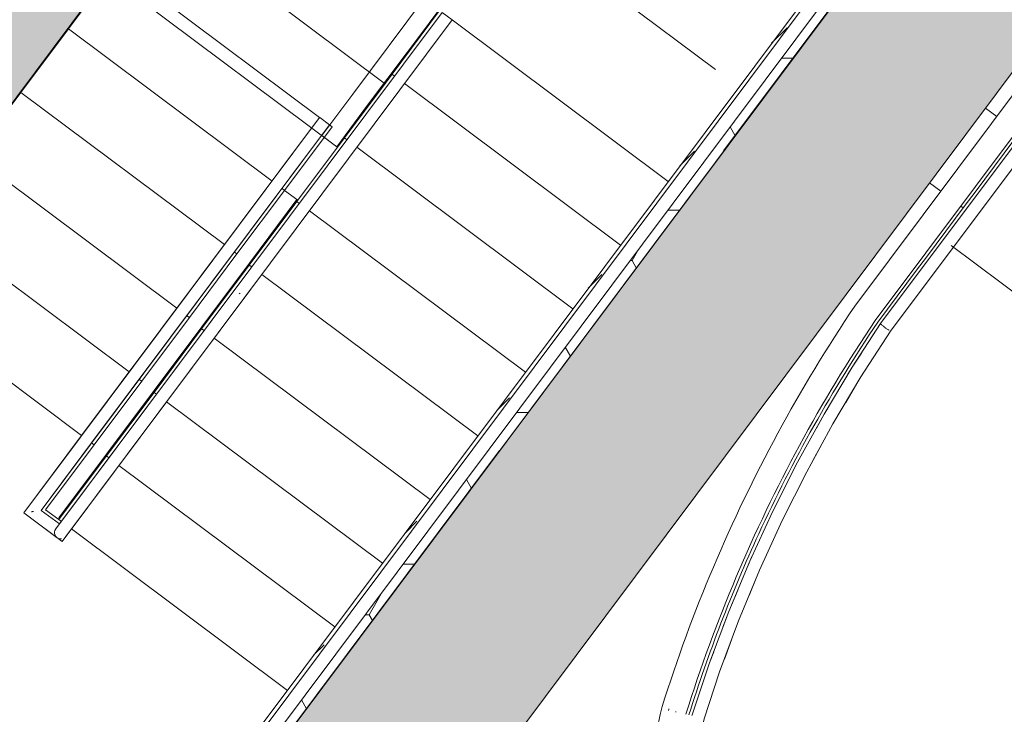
# Model space of a CAD drawing. Header units: millimetres. Extents: x -76482 to 3644, y -39128 to 75172.
# Tile 7 of 149: x -59433 to -56274, y -29872 to -27643. Entities that reach past the tile are written whole.
import ezdxf

# ---------------------------------------------------------------- set-up
doc = ezdxf.new("R2010")
doc.units = ezdxf.units.MM
doc.linetypes.add('Center', pattern=[5999.999824, 2400.000015, -1199.999936, 1199.999936, -1199.999936])
doc.linetypes.add('Grid Line', pattern=[4445, 2540, -635, 635, -635])
for name, color, linetype, lineweight in [('_Above_ Nosing Lines', 7, 'Continuous', 9), ('_Above_ Outlines', 7, 'Continuous', 9), ('_Above_ Riser Lines', 7, 'Continuous', 9), ('_Above_ Top Rails', 7, 'Continuous', 9), ('_Beyond_', 7, 'Continuous', 9), ('Common Edges', 7, 'Continuous', 9), ('Cut Pattern', 7, 'Continuous', 9), ('Floors', 7, 'Continuous', 9), ('Nosing Lines', 7, 'Continuous', 9), ('Outlines', 7, 'Continuous', 9), ('Rails', 7, 'Continuous', 9), ('Riser Lines', 7, 'Continuous', 9), ('Top Rails', 7, 'Continuous', 9), ('Walls-2', 7, 'Continuous', 18)]:
    doc.layers.add(name, color=color, linetype=linetype, lineweight=lineweight)
for name, color, linetype, lineweight, true_color in [('Cut Pattern-1', 9, 'Continuous', 9, 0x808080), ('Grids-2', 7, 'Grid Line', 9, 0xaaaaaa), ('Grids-3', 7, 'Center', 9, 0xaaaaaa)]:
    doc.layers.add(name, color=color, linetype=linetype, lineweight=lineweight, true_color=true_color)

# ---------------------------------------------------------------- blocks, each defined once
blk = doc.blocks.new('Cast-In-Place Stair - ___-3504854-2_ korruse plaan')
at = {"layer": '_Beyond_'}
for p, q in [((-56334.5, -27926.4), (-56298.7, -27953.2)), ((-56514.2, -28166.6), (-56478.4, -28193.4)), ((-56414.3, -28241.3), (-56406.3, -28247.3))]:
    blk.add_line(p, q, dxfattribs=at)
blk = doc.blocks.new('Cast-In-Place Stair - ___-4667856-2_ korruse plaan')
at = {"layer": '_Beyond_'}
for p, q in [((-58544, -28220.4), (-58696.7, -28424.6)), ((-58696.7, -28424.6), (-58849.4, -28628.8)), ((-58696.7, -28424.6), (-58694, -28426.7)), ((-58849.4, -28628.8), (-59002.1, -28833.1)), ((-58849.4, -28628.8), (-58846.7, -28630.9)), ((-59002.1, -28833.1), (-59154.8, -29037.3)), ((-59002.1, -28833.1), (-58999.4, -28835.1)), ((-59154.8, -29037.3), (-59307.6, -29241.5)), ((-59154.8, -29037.3), (-59152.1, -29039.3)), ((-59307.6, -29241.5), (-59304.8, -29243.5))]:
    blk.add_line(p, q, dxfattribs=at)
blk = doc.blocks.new('Ramp - Ramp-13028954-2_ korruse plaan')
at = {"layer": '_Beyond_'}
for points, knots in [([(-54609.8, -25844.7), (-54966.9, -26322.4), (-55657.2, -27245.6), (-56347.6, -28168.8), (-56680.7, -28614.3)], [-0.9209327, -0.9209327, -0.9209327, -0.9209327, -0.4444444, 0, 0, 0, 0]), ([(-56680.7, -28614.3), (-56825.8, -28829.9), (-57055.7, -29238.9), (-57224.2, -29676.2), (-57286.4, -29874.6)], [-1, -1, -1, -1, -0.444444, 0, 0, 0, 0])]:
    blk.add_open_spline(points, degree=3, knots=knots, dxfattribs=at)
blk = doc.blocks.new('Railing - Railing-13028968-2_ korruse plaan')
at = {"layer": 'Rails'}
for p, q in [((-56754.1, -28562.2), (-54861.5, -26031.1)), ((-56688.9, -28608.5), (-54797.4, -26079)), ((-57373.6, -29851.7), (-57372.3, -29847.6)), ((-57352, -29860.6), (-57351.3, -29857.5)), ((-57351.3, -29857.5), (-57350.4, -29854.5)), ((-57328.5, -29865.6), (-57328.1, -29863.6)), ((-57296.2, -29872.4), (-57296.1, -29872)), ((-57296.1, -29872), (-57296, -29871.5))]:
    blk.add_line(p, q, dxfattribs=at)
for points in [[(-57372.3, -29847.6), (-57324.7, -29695.8), (-57214.9, -29396.9), (-57007.9, -28966.5), (-56843, -28694.1), (-56754.1, -28562.2)], [(-57296, -29871.5), (-57249.2, -29722.4), (-57141.4, -29428.7), (-56938.1, -29005.8), (-56776.1, -28738.1), (-56688.9, -28608.5)], [(-57621.4, -30503.2), (-57563.6, -30401.9), (-57463.7, -30190.3), (-57397.7, -29965.8), (-57373.6, -29851.7)]]:
    blk.add_open_spline(points, degree=3, dxfattribs=at)
blk = doc.blocks.new('Top Rail Type - Top Rail_Internal_-13191661-2_ korruse plaan')
at = {"layer": 'Top Rails'}
for p, q in [((-58471.1, -27956.5), (-59238.7, -28983)), ((-59206.6, -29006.9), (-58439.1, -27980.5)), ((-58724, -28483.6), (-59317.8, -29277.6)), ((-59285.7, -29301.5), (-58692, -28507.5)), ((-58729.5, -28520.7), (-58726.1, -28523.2)), ((-59238.7, -28983), (-59420.3, -29225.9)), ((-59364.3, -29217.8), (-59206.6, -29006.9)), ((-59305.8, -29261.5), (-59364.3, -29217.8)), ((-59420.3, -29225.9), (-59313.7, -29305.6))]:
    blk.add_line(p, q, dxfattribs=at)
at = {"layer": 'Top Rails', "flags": 128}
for points in [[(-59317.8, -29277.6), (-59320.3, -29282.1), (-59321.6, -29287.2), (-59321.5, -29292.4), (-59320.1, -29297.4), (-59317.5, -29301.9), (-59313.7, -29305.6)], [(-59298.9, -29309.3), (-59304.1, -29309.4), (-59309.2, -29308.1), (-59313.7, -29305.6), (-59317.5, -29301.9), (-59320.1, -29297.4), (-59321.5, -29292.4), (-59321.6, -29287.2), (-59320.3, -29282.1), (-59317.8, -29277.6)], [(-59313.7, -29305.6), (-59309.2, -29308.1), (-59304.1, -29309.4), (-59298.9, -29309.3)]]:
    blk.add_lwpolyline(points, dxfattribs=at)
at = {"layer": 'Top Rails'}
blk.add_open_spline([(-59395.6, -29222.3), (-59395.1, -29222.2), (-59394, -29222.1), (-59392.3, -29221.8), (-59390.6, -29221.6), (-59389.5, -29221.4), (-59389, -29221.4)], degree=3, knots=[0.46272837, 0.46272837, 0.46272837, 0.46272837, 0.47916667, 0.5, 0.52083333, 0.53727163, 0.53727163, 0.53727163, 0.53727163], dxfattribs=at)
blk = doc.blocks.new('Top Rail Type - Top Rail_Internal_-V121-2_ korruse plaan')
at = {"layer": 'Top Rails'}
for p, q in [((-59305.8, -29261.5), (-58078.1, -27619.8)), ((-58078.1, -27619.8), (-58046.1, -27643.7)), ((-59297.7, -29317.5), (-58046.1, -27643.7)), ((-58471.1, -27956.5), (-59234.7, -28977.6)), ((-58439.6, -27980), (-58470.6, -27956.9)), ((-58439.1, -27980.5), (-59202.6, -29001.5)), ((-59234.7, -28977.6), (-59420.3, -29225.9)), ((-59202.6, -29001.5), (-59364.3, -29217.8)), ((-59364.3, -29217.8), (-59305.8, -29261.5)), ((-59420.3, -29225.9), (-59297.7, -29317.5))]:
    blk.add_line(p, q, dxfattribs=at)
blk = doc.blocks.new('Top Rail Type - Top Rail_Internal_-13191762-2_ korruse plaan')
at = {"layer": '_Above_ Top Rails'}
for p, q in [((-58023, -27424.4), (-58365.1, -27881.9)), ((-57958.2, -27437.9), (-58317.1, -27917.8)), ((-58365.1, -27881.9), (-58464.4, -28014.7)), ((-58317.1, -27917.8), (-58416.3, -28050.6)), ((-58416.3, -28050.6), (-58464.4, -28014.7))]:
    blk.add_line(p, q, dxfattribs=at)
at = {"layer": 'Top Rails'}
blk.add_line((-58006.3, -27402), (-58023, -27424.4), dxfattribs=at)
blk = doc.blocks.new('Handrail Type - Handrail_Internal_-13363563-2_ korruse plaan')
at = {"layer": '_Beyond_'}
for p, q in [((-55702.5, -29049.7), (-55698.1, -29043.6)), ((-55649.5, -29046.3), (-55682.3, -29090.7)), ((-55762.1, -29203.1), (-55793.1, -29248.8)), ((-55982.8, -29569.1), (-56009.7, -29621.6)), ((-56068.2, -29742.2), (-56091.4, -29792.4)), ((-56328.3, -30359.8), (-56313.9, -30309.9)), ((-56384.1, -30531.1), (-56378.8, -30515.3)), ((-56468.9, -30742.9), (-56448.8, -30696.6)), ((-56547.7, -30911.3), (-56524.8, -30864.4))]:
    blk.add_line(p, q, dxfattribs=at)
at = {"layer": '_Beyond_', "flags": 128}
for points in [[(-55690.4, -29033.6), (-55602.1, -28920.6), (-55565.7, -28876.6)], [(-55798.2, -29184.2), (-55789.1, -29170.3), (-55777.8, -29154.6)], [(-55908.7, -29357.4), (-55874.8, -29300.7), (-55840.6, -29248.8)], [(-56029.8, -29571.5), (-55955.1, -29434.5), (-55944.7, -29417.3)], [(-56107.6, -29731.1), (-56098.9, -29711.4), (-56085.3, -29683.9)], [(-56185, -29911.6), (-56162.2, -29854.1), (-56145.7, -29816.9)], [(-56228.4, -30024.3), (-56219.6, -29999.2), (-56212.9, -29982.3)], [(-56262.6, -30275.5), (-56269, -30300.6), (-56273.6, -30315.9)], [(-56302.7, -30412.9), (-56311.5, -30442.4), (-56322.3, -30473.4)], [(-56352.4, -30560.2), (-56360.1, -30582.2), (-56386.2, -30648)], [(-56410.7, -30709.9), (-56414.6, -30719.9), (-56416.2, -30723.2)], [(-56462.3, -30826.3), (-56475.1, -30855), (-56482.8, -30870.3)], [(-56514.1, -30933), (-56541.3, -30987.4), (-56596.7, -31088.3)]]:
    blk.add_lwpolyline(points, dxfattribs=at)
at = {"layer": '_Beyond_'}
blk.add_ellipse((-56252.1, -30152.6), major_axis=(-19.5, 4.5), ratio=0.083396, start_param=6.021386, end_param=6.283185, dxfattribs=at)
blk = doc.blocks.new('Handrail Type - Handrail_Internal_-13363595-2_ korruse plaan')
at = {"layer": '_Beyond_'}
for p, q in [((-56703.3, -28667.6), (-56671.4, -28618.3)), ((-56751.4, -28817.9), (-56783.4, -28871.5)), ((-56859.1, -29003.6), (-56890, -29060.1)), ((-56974.6, -29225.6), (-56984.9, -29246.2)), ((-57070.5, -29435.6), (-57093.3, -29490.8)), ((-57149.7, -29633.5), (-57172.5, -29695.1)), ((-57321.2, -30049.5), (-57307.9, -30004)), ((-57364.6, -30182.7), (-57347.6, -30134.1)), ((-57414.6, -30310.1), (-57395.4, -30263.3)), ((-57376.2, -30321.7), (-57378.5, -30327.4)), ((-57471.2, -30433.4), (-57452.7, -30394.1))]:
    blk.add_line(p, q, dxfattribs=at)
at = {"layer": '_Beyond_', "flags": 128}
for points in [[(-56777.1, -28783.2), (-56762.2, -28758.3), (-56732.8, -28713)], [(-56877.4, -28954), (-56852.7, -28909.3), (-56841.1, -28889.9)], [(-56948.4, -29084.6), (-56937.7, -29063.4), (-56929.1, -29047.9)], [(-57018.2, -29223.1), (-57017, -29220.5), (-56999, -29184.7)], [(-57098.3, -29398.9), (-57090.6, -29380.4), (-57084, -29366.1)], [(-57177.1, -29592.9), (-57158.4, -29542.9), (-57129.4, -29473.5)], [(-57231.9, -29742.8), (-57220.2, -29707.7), (-57206.9, -29672.4)], [(-57237.9, -29886.7), (-57266.4, -30005), (-57268.8, -30013.3)], [(-57292, -30091.6), (-57301.4, -30123.5), (-57309.2, -30145.5)], [(-57329.9, -30204.4), (-57342.5, -30240.1), (-57353.7, -30267.1)], [(-57382.9, -30338), (-57389.6, -30354.4), (-57403, -30382.6)], [(-57437, -30454.3), (-57442.5, -30466.1), (-57499.8, -30572.6)]]:
    blk.add_lwpolyline(points, dxfattribs=at)
at = {"layer": '_Beyond_'}
blk.add_ellipse((-57257.1, -29880.6), major_axis=(-19.6, 4.2), ratio=0.079683, start_param=6.021386, end_param=6.283185, dxfattribs=at)
blk = doc.blocks.new('Handrail Type - Handrail_Internal_-17092456-2_ korruse plaan')
at = {"layer": '_Beyond_'}
for p, q in [((-54423.9, -25612.9), (-56671.3, -28618.4)), ((-56639.3, -28642.3), (-54391.9, -25636.9))]:
    blk.add_line(p, q, dxfattribs=at)
at = {"layer": '_Beyond_', "flags": 128}
for points in [[(-57276, -29874.6), (-57220.2, -29707.7), (-57158.4, -29542.9), (-57090.6, -29380.4), (-57017, -29220.5), (-56937.7, -29063.4), (-56852.7, -28909.3), (-56762.2, -28758.3), (-56671.4, -28618.3)], [(-56639.3, -28642.3), (-56734.5, -28789.5), (-56824.2, -28940.1), (-56908.5, -29093.8), (-56987, -29250.5), (-57059.9, -29409.9), (-57126.8, -29571.9), (-57187.8, -29736.3), (-57237.8, -29886.6)]]:
    blk.add_lwpolyline(points, dxfattribs=at)
at = {"layer": '_Beyond_'}
for start_param, end_param in [(0, 0.261799), (0.785398, 1.04577), (1.047198, 1.308997), (1.394643, 1.746114), (1.832596, 2.094395), (2.094445, 2.356194), (2.617994, 3.141593)]:
    blk.add_ellipse((-56655.3, -28630.4), major_axis=(-16, 12), ratio=0.081826, start_param=start_param, end_param=end_param, dxfattribs=at)
blk.add_open_spline([(-56668.2, -28622), (-56668.8, -28621.5), (-56669.7, -28620.6), (-56670.5, -28619.8), (-56670.7, -28619.5)], degree=3, dxfattribs=at)

msp = doc.modelspace()

# ---------------------------------------------------------------- hatches: boundary and pattern name
at = {"layer": 'Cut Pattern'}
h = msp.add_hatch(dxfattribs=at)
h.set_pattern_fill('FP_1', color=256, style=0, pattern_type=2)
h.set_pattern_definition([(45, (0, 0), (0, 98.99495), [70, -70])])
h.paths.add_polyline_path([(-59085.3, -30499.6), (-56513.2, -27059.9), (-56523.2, -27052.4), (-59095.3, -30492.1)])
h = msp.add_hatch(dxfattribs=at)
h.set_pattern_fill('FP_6', color=256, style=0, pattern_type=2)
h.set_pattern_definition([(0, (0, 0), (281.25, 162.38), [187.5, -375]), (120, (0, 0), (-281.2502, 162.37964), [187.5, -375]), (60, (0, 0), (-0.0002, 324.75964), [0, -375, 187.5, 0])])
h.paths.add_polyline_path([(-59070.8, -30600.4), (-56455.5, -27103), (-56479.6, -27085), (-59094.8, -30582.4)])
at = {"layer": 'Cut Pattern-1'}
for points in [[(-58598.2, -30953.7), (-48580, -17556), (-48580, -16570.8), (-59070.8, -30600.4), (-58919.6, -30713.4)], [(-59731.1, -28275.8), (-57994, -25952.7), (-58218.2, -25785), (-59955.3, -28108.1), (-59929.9, -28127.1)]]:
    msp.add_hatch(color=256, dxfattribs=at).paths.add_polyline_path(points)

# ---------------------------------------------------------------- linework, layer by layer
at = {"layer": '_Above_ Nosing Lines'}
msp.add_line((-58263.6, -27846.4), (-58997.2, -27297.8), dxfattribs=at)
at = {"layer": '_Above_ Outlines'}
for p, q in [((-57958.2, -27437.9), (-58416.3, -28050.6)), ((-58416.3, -28050.6), (-59149.9, -27502.1))]:
    msp.add_line(p, q, dxfattribs=at)
at = {"layer": '_Above_ Riser Lines'}
msp.add_line((-58263.6, -27846.4), (-58997.2, -27297.8), dxfattribs=at)
at = {"layer": '_Beyond_'}
for p, q in [((-56334.5, -27926.4), (-56298.7, -27953.2)), ((-56514.2, -28166.6), (-56478.4, -28193.4)), ((-58583.8, -28190.7), (-58541.3, -28222.4)), ((-58544, -28220.4), (-58696.7, -28424.6)), ((-56414.3, -28241.3), (-56406.3, -28247.3)), ((-58696.7, -28424.6), (-58849.4, -28628.8)), ((-58696.7, -28424.6), (-58694, -28426.7)), ((-58849.4, -28628.8), (-59002.1, -28833.1)), ((-58849.4, -28628.8), (-58846.7, -28630.9)), ((-59002.1, -28833.1), (-59154.8, -29037.3)), ((-59002.1, -28833.1), (-58999.4, -28835.1)), ((-59154.8, -29037.3), (-59307.6, -29241.5)), ((-59154.8, -29037.3), (-59152.1, -29039.3)), ((-59307.6, -29241.5), (-59304.8, -29243.5))]:
    msp.add_line(p, q, dxfattribs=at)
at = {"layer": 'Common Edges'}
for p, q in [((-56513.2, -27059.9), (-59085.3, -30499.6)), ((-56479.6, -27085), (-59076.8, -30558.4))]:
    msp.add_line(p, q, dxfattribs=at)
at = {"layer": 'Floors'}
msp.add_line((-58046.1, -27643.7), (-57353, -28162), dxfattribs=at)
at = {"layer": 'Grids-2'}
msp.add_line((-56445.2, -28368.2), (-52440.9, -31362.5), dxfattribs=at)
at = {"layer": 'Grids-3'}
for p, q in [((-48552.2, -16532), (-60227.3, -32145.5)), ((-70655.4, -17742.4), (-56445.2, -28368.2))]:
    msp.add_line(p, q, dxfattribs=at)
at = {"layer": 'Nosing Lines'}
for p, q in [((-58623.8, -28160.7), (-59277.1, -27672.2)), ((-58238.8, -27818), (-58230.8, -27824)), ((-58198.8, -27848), (-57505.7, -28366.3)), ((-58776.5, -28364.9), (-59429.9, -27876.4)), ((-58391.6, -28022.2), (-58383.5, -28028.2)), ((-58351.5, -28052.2), (-57658.4, -28570.5)), ((-58929.2, -28569.2), (-59582.6, -28080.6)), ((-58583.8, -28190.7), (-58591.8, -28184.7)), ((-58544.3, -28226.5), (-58536.3, -28232.4)), ((-58504.2, -28256.4), (-57811.1, -28774.7)), ((-59081.9, -28773.4), (-59735.3, -28284.9)), ((-58736.5, -28394.9), (-58744.5, -28388.9)), ((-58697, -28430.7), (-58689, -28436.7)), ((-58656.9, -28460.6), (-57963.8, -28978.9)), ((-58889.2, -28599.1), (-58897.2, -28593.1)), ((-58849.7, -28634.9), (-58841.7, -28640.9)), ((-58809.6, -28664.8), (-58116.5, -29183.1)), ((-59041.9, -28803.3), (-59049.9, -28797.3)), ((-59002.4, -28839.1), (-58994.4, -28845.1)), ((-58962.3, -28869.1), (-58269.2, -29387.4)), ((-59155.1, -29043.3), (-59147.1, -29049.3)), ((-59115, -29073.3), (-58421.9, -29591.6))]:
    msp.add_line(p, q, dxfattribs=at)
at = {"layer": 'Outlines'}
for p, q in [((-59124.4, -27468), (-59277.1, -27672.2)), ((-58471.1, -27956.5), (-59124.4, -27468)), ((-58238.8, -27818), (-58086.1, -27613.8)), ((-59277.1, -27672.2), (-59429.9, -27876.4)), ((-58391.6, -28022.2), (-58238.8, -27818)), ((-59429.9, -27876.4), (-59582.6, -28080.6)), ((-58431.1, -27986.4), (-58583.8, -28190.7)), ((-58431.1, -27986.4), (-58439.1, -27980.5)), ((-58544.3, -28226.5), (-58391.6, -28022.2)), ((-58583.8, -28190.7), (-58736.5, -28394.9)), ((-58697, -28430.7), (-58544.3, -28226.5)), ((-58736.5, -28394.9), (-58889.2, -28599.1)), ((-58849.7, -28634.9), (-58697, -28430.7)), ((-59234.7, -28977.6), (-59888, -28489.1)), ((-58889.2, -28599.1), (-59041.9, -28803.3)), ((-59002.4, -28839.1), (-58849.7, -28634.9)), ((-59041.9, -28803.3), (-59194.6, -29007.5)), ((-59155.1, -29043.3), (-59002.4, -28839.1)), ((-59350.3, -29215.8), (-59194.6, -29007.5)), ((-59194.6, -29007.5), (-59202.6, -29001.5)), ((-59307.8, -29247.6), (-59155.1, -29043.3)), ((-59307.8, -29247.6), (-59350.3, -29215.8)), ((-59307.8, -29247.6), (-59299.8, -29253.5)), ((-59267.8, -29277.5), (-58574.6, -29795.8))]:
    msp.add_line(p, q, dxfattribs=at)
at = {"layer": 'Riser Lines'}
for p, q in [((-58471.1, -27956.5), (-59124.4, -27468)), ((-58623.8, -28160.7), (-59277.1, -27672.2)), ((-58238.8, -27818), (-58230.8, -27824)), ((-58198.8, -27848), (-57505.7, -28366.3)), ((-58776.5, -28364.9), (-59429.9, -27876.4)), ((-58431.1, -27986.4), (-58439.1, -27980.5)), ((-58391.6, -28022.2), (-58383.5, -28028.2)), ((-58351.5, -28052.2), (-57658.4, -28570.5)), ((-58929.2, -28569.2), (-59582.6, -28080.6)), ((-58583.8, -28190.7), (-58591.8, -28184.7)), ((-58544.3, -28226.5), (-58536.3, -28232.4)), ((-58504.2, -28256.4), (-57811.1, -28774.7)), ((-59081.9, -28773.4), (-59735.3, -28284.9)), ((-58736.5, -28394.9), (-58744.5, -28388.9)), ((-58697, -28430.7), (-58689, -28436.7)), ((-58656.9, -28460.6), (-57963.8, -28978.9)), ((-59234.7, -28977.6), (-59888, -28489.1)), ((-58889.2, -28599.1), (-58897.2, -28593.1)), ((-58849.7, -28634.9), (-58841.7, -28640.9)), ((-58809.6, -28664.8), (-58116.5, -29183.1)), ((-59041.9, -28803.3), (-59049.9, -28797.3)), ((-59002.4, -28839.1), (-58994.4, -28845.1)), ((-58962.3, -28869.1), (-58269.2, -29387.4)), ((-59194.6, -29007.5), (-59202.6, -29001.5)), ((-59155.1, -29043.3), (-59147.1, -29049.3)), ((-59115, -29073.3), (-58421.9, -29591.6)), ((-59307.8, -29247.6), (-59299.8, -29253.5)), ((-59267.8, -29277.5), (-58574.6, -29795.8))]:
    msp.add_line(p, q, dxfattribs=at)
at = {"layer": 'Walls-2'}
for p, q in [((-58951.6, -31426.2), (-48580, -17556)), ((-60078.4, -28740.3), (-57994, -25952.7)), ((-56523.2, -27052.4), (-59087.8, -30482.1)), ((-56455.5, -27103), (-59070.8, -30600.4)), ((-59070.8, -30600.4), (-56455.5, -27103))]:
    msp.add_line(p, q, dxfattribs=at)

# ---------------------------------------------------------------- block references
at = {"layer": '_Above_ Top Rails'}
msp.add_blockref('Top Rail Type - Top Rail_Internal_-13191762-2_ korruse plaan', (0, 0), dxfattribs=at)
at = {"layer": '_Beyond_'}
for name in ['Ramp - Ramp-13028954-2_ korruse plaan', 'Handrail Type - Handrail_Internal_-17092456-2_ korruse plaan', 'Cast-In-Place Stair - ___-3504854-2_ korruse plaan', 'Cast-In-Place Stair - ___-4667856-2_ korruse plaan', 'Handrail Type - Handrail_Internal_-13363595-2_ korruse plaan', 'Handrail Type - Handrail_Internal_-13363563-2_ korruse plaan']:
    msp.add_blockref(name, (0, 0), dxfattribs=at)
at = {"layer": 'Rails'}
msp.add_blockref('Railing - Railing-13028968-2_ korruse plaan', (0, 0), dxfattribs=at)
at = {"layer": 'Top Rails'}
for name in ['Top Rail Type - Top Rail_Internal_-V121-2_ korruse plaan', 'Top Rail Type - Top Rail_Internal_-13191661-2_ korruse plaan']:
    msp.add_blockref(name, (0, 0), dxfattribs=at)

doc.saveas('drawing.dxf')
